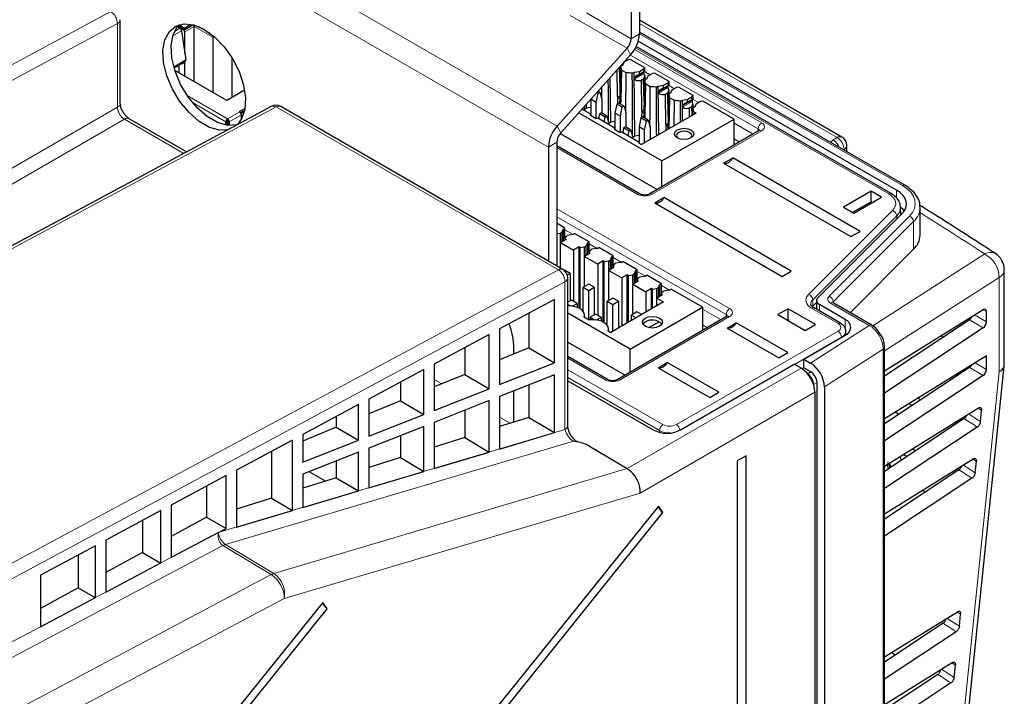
# Paper-space layout 'Blatt4' of a CAD drawing. Header units: millimetres. Extents: x 5 to 418, y 2 to 292.
# Tile 75 of 77: x 313 to 363, y 218 to 252. Entities that reach past the tile are written whole.
import ezdxf

# ---------------------------------------------------------------- set-up
doc = ezdxf.new("R2010")
doc.units = ezdxf.units.MM

psp = doc.layouts.new('Blatt4')

# ---------------------------------------------------------------- linework, layer by layer
at = {"color": 7, "linetype": 'Continuous', "lineweight": 25}
for p, q in [((344.084, 259.045), (344.084, 251.421)), ((344.508, 259.29), (344.508, 251.666)), ((317.855, 248.102), (317.855, 252.399)), ((354.911, 246.367), (344.508, 252.372)), ((320.884, 252.063), (320.849, 252.042)), ((320.849, 252.002), (320.919, 251.961)), ((321.114, 251.869), (320.906, 251.989)), ((321.096, 251.981), (320.955, 252.063)), ((320.955, 251.981), (321.096, 251.9)), ((321.006, 251.826), (321.216, 250.333)), ((321.167, 251.981), (321.481, 252.163)), ((321.167, 251.9), (321.584, 252.14)), ((321.644, 252.053), (321.644, 252.124)), ((321.644, 249.216), (321.644, 252.053)), ((321.167, 250.683), (321.167, 251.777)), ((322.599, 251.502), (322.599, 251.596)), ((322.599, 251.502), (322.599, 248.665)), ((357.716, 243.64), (344.452, 251.297)), ((358.141, 243.888), (344.508, 251.757)), ((343.88, 250.933), (340.291, 246.929)), ((357.438, 243.468), (344.347, 251.025)), ((323.606, 248.409), (323.606, 250.413)), ((344.059, 250.593), (340.47, 246.588)), ((343.939, 250.34), (343.719, 250.213)), ((344.062, 250.359), (343.939, 250.34)), ((344.062, 250.359), (344.778, 249.946)), ((321.034, 250.139), (320.624, 249.902)), ((323.324, 248.246), (320.661, 249.783)), ((320.88, 249.657), (320.88, 250.05)), ((321.167, 249.491), (321.167, 250.233)), ((343.391, 248.448), (343.376, 249.83)), ((343.515, 248.897), (343.494, 249.962)), ((343.636, 250.049), (343.541, 249.994)), ((343.552, 250.026), (343.552, 250.001)), ((343.832, 249.671), (343.586, 249.813)), ((343.705, 250.197), (343.636, 250.049)), ((344.516, 249.742), (344.745, 249.875)), ((344.745, 249.875), (344.778, 249.946)), ((344.749, 249.747), (344.745, 249.875)), ((344.778, 249.946), (344.781, 249.757)), ((343.039, 247.133), (343.014, 249.427)), ((344.146, 249.645), (344.241, 249.7)), ((344.241, 249.7), (344.516, 249.742)), ((344.277, 246.418), (344.241, 249.7)), ((344.273, 249.353), (344.275, 249.416)), ((344.512, 249.611), (344.442, 249.553)), ((344.475, 249.568), (344.759, 249.732)), ((344.512, 249.611), (344.516, 249.742)), ((344.559, 249.274), (344.611, 249.282)), ((344.73, 249.35), (344.611, 249.282)), ((344.628, 247.733), (344.611, 249.282)), ((344.73, 249.35), (344.744, 249.38)), ((344.752, 248.183), (344.73, 249.35)), ((344.738, 249.683), (344.738, 249.622)), ((344.769, 249.742), (344.749, 249.747)), ((344.873, 249.335), (344.779, 249.28)), ((344.786, 249.492), (344.789, 249.286)), ((344.947, 249.493), (344.873, 249.335)), ((345.176, 249.626), (344.947, 249.493)), ((345.3, 249.645), (345.176, 249.626)), ((345.3, 249.645), (346.015, 249.232)), ((324.237, 248.773), (323.324, 248.246)), ((345.069, 248.957), (344.824, 249.099)), ((345.384, 248.931), (345.478, 248.986)), ((345.478, 248.986), (345.753, 249.028)), ((345.505, 246.493), (345.478, 248.986)), ((345.749, 248.896), (345.68, 248.839)), ((345.713, 248.854), (345.997, 249.018)), ((345.749, 248.896), (345.753, 249.028)), ((345.753, 249.028), (345.982, 249.16)), ((345.976, 248.969), (345.976, 248.908)), ((345.982, 249.16), (346.015, 249.232)), ((345.986, 249.033), (345.982, 249.16)), ((346.006, 249.027), (345.986, 249.033)), ((346.015, 249.232), (346.019, 249.042)), ((346.023, 248.778), (346.027, 248.572)), ((346.184, 248.779), (346.111, 248.62)), ((346.414, 248.911), (346.184, 248.779)), ((346.537, 248.931), (346.414, 248.911)), ((346.537, 248.931), (347.253, 248.517)), ((342.016, 248.313), (342.016, 247.526)), ((342.299, 248.152), (342.017, 248.315)), ((342.299, 248.152), (342.393, 248.615)), ((342.393, 248.615), (342.323, 248.656)), ((342.487, 248.669), (342.387, 248.727)), ((342.393, 248.615), (342.487, 248.669)), ((342.487, 248.669), (342.582, 248.315)), ((342.582, 248.315), (342.582, 247.594)), ((343.391, 248.448), (343.389, 248.087)), ((343.504, 248.472), (343.391, 248.407)), ((343.391, 248.448), (343.391, 248.407)), ((343.391, 248.407), (343.501, 248.343)), ((345.511, 248.639), (345.513, 248.701)), ((345.797, 248.559), (345.849, 248.567)), ((345.967, 248.636), (345.849, 248.567)), ((345.866, 247.019), (345.849, 248.567)), ((345.967, 248.636), (345.981, 248.666)), ((345.989, 247.468), (345.967, 248.636)), ((346.111, 248.62), (346.016, 248.566)), ((346.307, 248.242), (346.061, 248.384)), ((346.621, 248.217), (346.716, 248.271)), ((346.716, 248.271), (346.99, 248.314)), ((346.727, 247.198), (346.716, 248.271)), ((346.95, 248.14), (347.234, 248.304)), ((346.987, 248.182), (346.99, 248.314)), ((346.99, 248.314), (347.22, 248.446)), ((347.213, 248.254), (347.213, 248.193)), ((347.22, 248.446), (347.253, 248.517)), ((347.224, 248.319), (347.22, 248.446)), ((347.243, 248.313), (347.224, 248.319)), ((347.253, 248.517), (347.256, 248.328)), ((325.604, 247.941), (290.417, 229.047)), ((324.144, 247.775), (324.001, 247.692)), ((340.586, 239.565), (326.091, 247.933)), ((342.012, 247.542), (341.559, 247.804)), ((341.666, 247.923), (341.698, 247.805)), ((341.69, 247.836), (341.689, 247.948)), ((341.802, 247.847), (341.698, 247.787)), ((341.698, 247.805), (341.698, 247.724)), ((341.802, 247.847), (341.799, 248.071)), ((342.016, 247.88), (341.802, 247.847)), ((342.299, 247.326), (342.299, 248.152)), ((343.348, 248.064), (343.253, 247.601)), ((343.441, 248.118), (343.348, 248.064)), ((343.631, 247.901), (343.348, 248.064)), ((343.724, 247.955), (343.441, 248.118)), ((343.536, 247.438), (343.631, 247.901)), ((343.631, 247.901), (343.724, 247.955)), ((343.724, 247.955), (343.819, 247.601)), ((344.742, 247.758), (344.628, 247.692)), ((346.296, 246.949), (346.307, 248.242)), ((346.627, 247.141), (346.621, 248.217)), ((346.748, 247.925), (346.75, 247.987)), ((346.987, 248.182), (346.917, 248.125)), ((347.034, 247.845), (347.086, 247.853)), ((347.205, 247.921), (347.086, 247.853)), ((347.091, 247.408), (347.086, 247.853)), ((347.205, 247.921), (347.219, 247.951)), ((347.213, 247.479), (347.205, 247.921)), ((347.245, 247.497), (347.254, 247.851)), ((347.348, 247.906), (347.254, 247.851)), ((347.261, 248.064), (347.264, 247.858)), ((347.422, 248.065), (347.348, 247.906)), ((347.651, 248.197), (347.422, 248.065)), ((347.774, 248.216), (347.651, 248.197)), ((349.37, 247.295), (347.774, 248.216)), ((321.26, 245.608), (318.313, 247.31)), ((323.364, 247.223), (323.364, 247.304)), ((323.988, 247.664), (324.001, 247.692)), ((324.026, 247.625), (324.144, 247.693)), ((324.085, 247.302), (324.076, 247.511)), ((345.658, 245.152), (341.391, 247.615)), ((341.997, 247.495), (342.291, 247.325)), ((342.021, 247.48), (342.021, 247.486)), ((343.249, 246.828), (342.373, 247.334)), ((342.464, 247.554), (342.414, 247.31)), ((342.558, 247.608), (342.464, 247.554)), ((342.747, 247.391), (342.464, 247.554)), ((342.84, 247.444), (342.558, 247.608)), ((342.697, 247.147), (342.747, 247.391)), ((342.747, 247.391), (342.84, 247.444)), ((342.84, 247.444), (342.935, 247.091)), ((343.536, 247.438), (343.253, 247.601)), ((343.253, 247.601), (343.253, 246.812)), ((343.536, 246.612), (343.536, 247.438)), ((343.819, 247.601), (343.819, 246.879)), ((344.586, 247.35), (344.491, 246.887)), ((344.679, 247.404), (344.586, 247.35)), ((344.868, 247.186), (344.586, 247.35)), ((347.421, 247.599), (344.619, 245.981)), ((344.628, 247.733), (344.626, 247.373)), ((344.628, 247.733), (344.628, 247.692)), ((344.628, 247.692), (344.738, 247.629)), ((344.962, 247.24), (344.679, 247.404)), ((345.658, 245.152), (349.37, 247.295)), ((347.298, 247.67), (347.295, 247.526)), ((347.421, 247.599), (347.298, 247.67)), ((349.37, 245.954), (349.37, 247.295)), ((323.276, 246.98), (323.276, 247.151)), ((323.347, 246.969), (323.347, 247.192)), ((323.382, 247.192), (323.382, 246.964)), ((323.453, 247.151), (323.453, 246.958)), ((343.039, 247.133), (342.935, 247.073)), ((342.935, 247.091), (342.935, 247.009)), ((343.253, 247.166), (343.039, 247.133)), ((343.234, 246.78), (343.528, 246.61)), ((343.259, 246.766), (343.259, 246.771)), ((343.702, 246.839), (343.652, 246.596)), ((343.795, 246.893), (343.702, 246.839)), ((343.984, 246.676), (343.702, 246.839)), ((344.078, 246.73), (343.795, 246.893)), ((344.774, 246.723), (344.491, 246.887)), ((344.491, 246.887), (344.491, 246.098)), ((344.774, 246.723), (344.868, 247.186)), ((344.868, 247.186), (344.962, 247.24)), ((344.962, 247.24), (345.056, 246.887)), ((345.056, 246.887), (345.056, 246.234)), ((345.866, 247.019), (345.864, 246.7)), ((345.979, 247.043), (345.866, 246.978)), ((345.866, 247.019), (345.866, 246.978)), ((345.866, 246.978), (345.976, 246.914)), ((340.438, 246.55), (345.42, 243.674)), ((344.487, 246.114), (343.611, 246.619)), ((343.935, 246.432), (343.984, 246.676)), ((343.984, 246.676), (344.078, 246.73)), ((344.078, 246.73), (344.173, 246.376)), ((344.277, 246.418), (344.173, 246.358)), ((344.173, 246.376), (344.173, 246.295)), ((344.491, 246.451), (344.277, 246.418)), ((344.774, 246.071), (344.774, 246.723)), ((350.665, 246.702), (345.008, 243.436)), ((350.662, 246.7), (350.665, 246.702)), ((339.841, 245.855), (339.841, 239.995)), ((340.266, 246.1), (340.266, 239.75)), ((344.557, 243.436), (340.266, 245.914)), ((344.471, 246.066), (344.619, 245.981)), ((344.496, 246.052), (344.496, 246.057)), ((355.161, 245.608), (355.161, 245.934)), ((348.835, 245.027), (349.303, 245.297)), ((355.844, 241.521), (349.303, 245.297)), ((345.658, 243.811), (345.658, 245.152)), ((348.835, 245.027), (355.376, 241.251)), ((345.3, 242.986), (345.768, 243.256)), ((352.308, 239.48), (345.768, 243.256)), ((356.405, 243.58), (354.991, 242.764)), ((355.522, 242.458), (356.936, 243.274)), ((356.936, 243.274), (356.405, 243.58)), ((356.405, 243.04), (356.405, 243.58)), ((345.3, 242.986), (351.841, 239.21)), ((354.991, 242.764), (355.522, 242.458)), ((356.405, 243.04), (355.459, 242.494)), ((356.468, 243.004), (356.405, 243.04)), ((357.934, 242.361), (357.925, 242.76)), ((357.925, 242.76), (357.925, 242.73)), ((358.925, 241.324), (358.925, 242.753)), ((353.68, 238.108), (357.994, 242.421)), ((357.932, 242.429), (357.934, 242.361)), ((340.69, 241.693), (340.266, 241.937)), ((340.601, 241.642), (340.69, 241.693)), ((340.69, 241.149), (340.69, 241.693)), ((340.266, 241.41), (340.461, 241.438)), ((340.461, 241.438), (340.531, 241.478)), ((340.461, 240.948), (340.461, 241.438)), ((340.601, 241.642), (340.531, 241.478)), ((340.531, 241.478), (340.531, 240.988)), ((340.601, 241.642), (340.601, 241.029)), ((340.744, 241.275), (340.687, 241.143)), ((340.744, 241.275), (340.814, 241.315)), ((341.097, 241.356), (340.814, 241.315)), ((341.097, 241.356), (341.185, 241.407)), ((341.927, 240.978), (341.185, 241.407)), ((355.376, 241.251), (355.844, 241.521)), ((340.743, 241.111), (340.46, 240.948)), ((340.46, 240.948), (341.132, 240.56)), ((340.46, 239.638), (340.46, 240.948)), ((340.687, 241.143), (340.743, 241.111)), ((340.687, 241.143), (340.687, 241.079)), ((341.415, 240.723), (341.132, 240.56)), ((341.47, 240.691), (341.415, 240.723)), ((341.415, 237.579), (341.415, 240.723)), ((341.47, 240.691), (341.699, 240.724)), ((341.47, 237.547), (341.47, 240.691)), ((341.699, 240.724), (341.768, 240.764)), ((341.699, 240.234), (341.699, 240.724)), ((341.839, 240.927), (341.768, 240.764)), ((341.768, 240.764), (341.768, 240.274)), ((341.839, 240.927), (341.927, 240.978)), ((341.839, 240.927), (341.839, 240.315)), ((341.927, 240.435), (341.927, 240.978)), ((342.334, 240.641), (342.423, 240.692)), ((343.165, 240.264), (342.423, 240.692)), ((341.132, 240.56), (341.132, 237.927)), ((341.981, 240.397), (341.698, 240.233)), ((341.698, 240.233), (342.369, 239.845)), ((341.698, 238.69), (341.698, 240.233)), ((341.982, 240.56), (341.925, 240.429)), ((341.925, 240.429), (341.981, 240.397)), ((341.925, 240.429), (341.925, 240.364)), ((341.982, 240.56), (342.051, 240.601)), ((342.334, 240.641), (342.051, 240.601)), ((343.076, 240.213), (343.006, 240.049)), ((343.076, 240.213), (343.165, 240.264)), ((343.076, 240.213), (343.076, 239.6)), ((343.165, 239.72), (343.165, 240.264)), ((355.332, 237.345), (358.59, 240.602)), ((342.652, 240.009), (342.369, 239.845)), ((342.369, 239.845), (342.369, 237.212)), ((342.708, 239.976), (342.652, 240.009)), ((342.652, 236.864), (342.652, 240.009)), ((342.708, 239.976), (342.936, 240.009)), ((342.708, 236.833), (342.708, 239.976)), ((343.218, 239.682), (342.935, 239.519)), ((342.936, 240.009), (343.006, 240.049)), ((342.936, 239.519), (342.936, 240.009)), ((343.006, 240.049), (343.006, 239.56)), ((343.219, 239.846), (343.162, 239.714)), ((343.162, 239.714), (343.218, 239.682)), ((343.162, 239.714), (343.162, 239.65)), ((343.219, 239.846), (343.289, 239.886)), ((343.572, 239.927), (343.289, 239.886)), ((343.572, 239.927), (343.66, 239.978)), ((344.402, 239.55), (343.66, 239.978)), ((340.672, 239.527), (340.655, 239.517)), ((340.955, 239.364), (340.672, 239.527)), ((340.814, 239.282), (340.955, 239.364)), ((340.955, 239.364), (340.955, 237.947)), ((342.935, 239.519), (343.607, 239.131)), ((342.935, 237.976), (342.935, 239.519)), ((343.89, 239.294), (343.607, 239.131)), ((343.945, 239.262), (343.89, 239.294)), ((343.89, 236.825), (343.89, 239.294)), ((343.945, 239.262), (344.174, 239.295)), ((343.945, 236.857), (343.945, 239.262)), ((344.174, 239.295), (344.243, 239.335)), ((344.174, 238.805), (344.174, 239.295)), ((344.314, 239.498), (344.243, 239.335)), ((344.243, 239.335), (344.243, 238.845)), ((344.314, 239.498), (344.402, 239.55)), ((344.314, 239.498), (344.314, 238.886)), ((344.402, 239.006), (344.402, 239.55)), ((344.456, 239.132), (344.526, 239.172)), ((344.809, 239.213), (344.526, 239.172)), ((344.809, 239.213), (344.897, 239.264)), ((345.64, 238.835), (344.897, 239.264)), ((351.841, 239.21), (352.308, 239.48)), ((363.25, 234.699), (363.25, 239.543)), ((340.836, 231.542), (340.836, 239.132)), ((341.91, 238.812), (341.627, 238.649)), ((341.627, 238.649), (341.91, 238.486)), ((341.627, 237.408), (341.627, 238.649)), ((342.193, 238.649), (341.91, 238.812)), ((341.91, 238.486), (342.193, 238.649)), ((342.193, 238.649), (342.193, 237.233)), ((343.607, 239.131), (343.607, 236.661)), ((344.456, 238.968), (344.173, 238.804)), ((344.173, 238.804), (344.844, 238.417)), ((344.173, 237.261), (344.173, 238.804)), ((344.456, 239.132), (344.399, 239)), ((344.399, 239), (344.456, 238.968)), ((344.399, 239), (344.399, 238.935)), ((345.551, 238.784), (345.481, 238.621)), ((345.551, 238.784), (345.64, 238.835)), ((345.551, 238.784), (345.551, 238.172)), ((345.64, 238.292), (345.64, 238.835)), ((341.91, 236.988), (341.91, 238.486)), ((345.127, 238.58), (344.844, 238.417)), ((344.844, 238.417), (344.844, 237.376)), ((345.183, 238.548), (345.127, 238.58)), ((345.127, 237.539), (345.127, 238.58)), ((345.183, 238.548), (345.411, 238.581)), ((345.183, 237.571), (345.183, 238.548)), ((345.693, 238.254), (345.41, 238.09)), ((345.411, 238.581), (345.481, 238.621)), ((345.411, 238.091), (345.411, 238.581)), ((345.481, 238.621), (345.481, 238.131)), ((345.694, 238.417), (345.637, 238.285)), ((345.637, 238.285), (345.693, 238.254)), ((345.637, 238.221), (345.637, 238.285)), ((345.694, 238.417), (345.764, 238.457)), ((346.047, 238.498), (345.764, 238.457)), ((346.047, 238.498), (346.135, 238.549)), ((347.743, 237.621), (346.135, 238.549)), ((340.16, 238.03), (337.331, 236.512)), ((340.16, 234.762), (340.16, 238.03)), ((341.026, 237.988), (340.836, 237.879)), ((340.836, 237.771), (340.967, 237.695)), ((341.309, 237.825), (341.026, 237.988)), ((341.066, 237.685), (341.309, 237.825)), ((341.309, 237.825), (341.309, 237.625)), ((343.147, 238.098), (342.864, 237.935)), ((342.864, 237.935), (343.147, 237.772)), ((342.864, 236.693), (342.864, 237.935)), ((345.746, 237.896), (343.041, 236.335)), ((343.43, 237.935), (343.147, 238.098)), ((343.147, 237.772), (343.43, 237.935)), ((343.147, 236.396), (343.147, 237.772)), ((343.43, 237.935), (343.43, 236.559)), ((345.41, 238.09), (345.746, 237.896)), ((345.41, 237.702), (345.41, 238.09)), ((353.613, 237.869), (353.419, 237.675)), ((353.613, 237.964), (353.613, 237.511)), ((355.08, 236.998), (353.76, 237.76)), ((356.442, 236.704), (354.456, 237.851)), ((338.838, 237.321), (338.838, 235.538)), ((344.031, 235.478), (340.836, 237.322)), ((341.627, 237.468), (341.581, 237.461)), ((341.692, 237.114), (341.692, 237.223)), ((342.263, 237.274), (341.98, 237.11)), ((342.546, 237.11), (342.263, 237.274)), ((349.021, 237.161), (343.365, 233.895)), ((344.031, 235.478), (347.743, 237.621)), ((344.385, 237.384), (344.102, 237.22)), ((344.102, 237.22), (344.339, 237.084)), ((344.102, 236.947), (344.102, 237.22)), ((344.621, 237.247), (344.385, 237.384)), ((347.743, 237.621), (347.743, 236.423)), ((352.145, 237.549), (351.615, 237.243)), ((351.615, 237.243), (353.029, 236.427)), ((353.559, 236.733), (352.145, 237.549)), ((352.145, 237.009), (352.145, 237.549)), ((354.843, 236.802), (353.482, 237.587)), ((357.098, 234.36), (362.164, 237.5)), ((362.329, 236.877), (362.329, 237.402)), ((341.674, 237.124), (341.933, 236.974)), ((341.98, 237.11), (342.204, 236.981)), ((341.98, 237.11), (341.98, 236.979)), ((342.304, 236.97), (342.546, 237.11)), ((342.546, 237.11), (342.546, 236.91)), ((342.864, 236.753), (342.819, 236.747)), ((344.997, 236.576), (345.518, 236.877)), ((349.012, 236.557), (349.48, 236.827)), ((352.132, 235.296), (349.48, 236.827)), ((352.145, 237.009), (352.083, 236.973)), ((352.188, 236.984), (352.145, 237.009)), ((352.188, 236.912), (352.188, 236.984)), ((353.029, 236.427), (353.559, 236.733)), ((361.456, 236.976), (357.098, 234.089)), ((336.801, 236.227), (333.973, 234.708)), ((336.801, 233.438), (336.801, 236.227)), ((337.331, 236.512), (337.331, 233.647)), ((342.911, 236.41), (343.041, 236.335)), ((342.929, 236.399), (342.929, 236.508)), ((349.012, 236.557), (351.664, 235.026)), ((352.958, 234.957), (355.08, 236.182)), ((355.115, 236.203), (355.111, 236.395)), ((355.144, 236.222), (355.114, 236.242)), ((362.164, 236.568), (357.098, 233.211)), ((360.102, 236.079), (359.989, 236.152)), ((340.836, 235.829), (343.776, 234.132)), ((335.541, 235.551), (335.541, 234.177)), ((338.838, 235.538), (337.331, 234.916)), ((338.063, 235.218), (338.063, 235.535)), ((338.838, 235.538), (340.16, 234.762)), ((344.031, 234.28), (344.031, 235.478)), ((351.664, 235.026), (352.132, 235.296)), ((357.098, 147.993), (357.098, 235.569)), ((357.098, 231.91), (362.329, 235.153)), ((362.329, 234.428), (362.329, 235.153)), ((333.973, 234.708), (333.973, 232.322)), ((337.331, 233.647), (340.16, 234.762)), ((342.914, 233.895), (340.836, 235.094)), ((345.477, 234.516), (345.944, 234.786)), ((348.596, 233.255), (345.944, 234.786)), ((346.63, 231.324), (352.463, 234.692)), ((352.817, 234.488), (352.463, 234.692)), ((352.958, 234.513), (352.958, 234.957)), ((352.958, 234.957), (353.302, 234.759)), ((333.442, 234.423), (330.614, 232.905)), ((333.442, 232.113), (333.442, 234.423)), ((335.541, 234.177), (333.973, 233.53)), ((335.541, 234.177), (336.801, 233.438)), ((340.16, 234.15), (337.331, 233.034)), ((340.16, 231.181), (340.16, 234.15)), ((345.477, 234.516), (348.128, 232.985)), ((352.958, 234.513), (352.866, 234.457)), ((353.311, 234.309), (352.958, 234.513)), ((361.456, 234.527), (357.098, 231.64)), ((362.164, 234.118), (357.098, 230.762)), ((360.057, 203.662), (363.243, 234.596)), ((332.244, 233.78), (332.244, 232.816)), ((338.838, 233.629), (338.838, 231.965)), ((340.836, 233.852), (345.216, 231.324)), ((353.633, 146.015), (353.633, 233.751)), ((333.973, 232.322), (336.801, 233.438)), ((338.063, 231.721), (338.063, 233.323)), ((348.128, 232.985), (348.596, 233.255)), ((353.524, 233.263), (353.524, 145.485)), ((354.01, 233.534), (354.01, 145.765)), ((330.083, 232.62), (327.221, 231.083)), ((330.083, 230.788), (330.083, 232.62)), ((330.614, 232.905), (330.614, 230.998)), ((332.244, 232.816), (330.614, 232.143)), ((332.244, 232.816), (333.442, 232.113)), ((336.801, 232.825), (333.973, 231.71)), ((336.801, 230.184), (336.801, 232.825)), ((337.331, 233.034), (337.331, 230.341)), ((330.614, 230.998), (333.442, 232.113)), ((335.541, 232.328), (335.541, 230.931)), ((357.098, 229.46), (361.92, 232.449)), ((362.025, 231.75), (362.084, 232.323)), ((328.947, 232.01), (328.947, 231.456)), ((333.973, 231.71), (333.973, 229.344)), ((338.838, 231.965), (337.331, 231.492)), ((338.838, 231.965), (340.16, 231.181)), ((361.192, 231.902), (357.098, 229.19)), ((328.947, 231.456), (327.221, 230.743)), ((327.221, 231.083), (327.221, 229.66)), ((328.947, 231.456), (330.083, 230.788)), ((333.442, 231.501), (330.614, 230.385)), ((333.442, 229.186), (333.442, 231.501)), ((337.331, 230.341), (340.16, 231.181)), ((361.861, 231.467), (357.098, 228.312)), ((326.691, 230.798), (323.829, 229.262)), ((326.691, 227.181), (326.691, 230.798)), ((327.221, 229.66), (330.083, 230.788)), ((332.244, 231.028), (332.244, 229.896)), ((335.541, 230.931), (333.973, 230.438)), ((335.541, 230.931), (336.801, 230.184)), ((341.349, 230.702), (341.342, 230.704)), ((325.617, 230.222), (325.617, 227.818)), ((330.083, 230.176), (327.221, 229.047)), ((330.083, 228.189), (330.083, 230.176)), ((330.614, 230.385), (330.614, 228.346)), ((333.973, 229.344), (336.801, 230.184)), ((341.945, 230.491), (343.884, 229.331)), ((328.947, 229.728), (328.947, 228.862)), ((332.244, 229.896), (330.614, 229.385)), ((332.244, 229.896), (333.442, 229.186)), ((349.988, 229.997), (349.529, 229.732)), ((349.529, 229.732), (349.529, 144.403)), ((349.988, 144.668), (349.988, 229.997)), ((357.098, 227.011), (361.65, 229.833)), ((357.4, 229.351), (357.272, 229.662)), ((357.432, 229.412), (357.355, 229.619)), ((361.754, 229.12), (361.814, 229.707)), ((323.829, 229.262), (323.829, 226.331)), ((327.221, 229.047), (327.221, 227.339)), ((328.39, 228.688), (327.546, 229.175)), ((330.614, 228.346), (333.442, 229.186)), ((360.922, 229.273), (357.098, 226.74)), ((323.299, 228.977), (320.47, 227.458)), ((323.299, 226.258), (323.299, 228.977)), ((328.947, 228.862), (327.221, 228.321)), ((328.947, 228.862), (330.083, 228.189)), ((361.59, 228.838), (357.098, 225.863)), ((322.287, 228.434), (322.287, 226.845)), ((327.221, 227.339), (330.083, 228.189)), ((325.617, 227.818), (323.829, 227.257)), ((325.617, 227.818), (326.691, 227.181)), ((345.49, 227.4), (313.219, 187.255)), ((313.449, 186.928), (345.72, 227.073)), ((319.94, 227.173), (317.112, 225.655)), ((319.94, 224.487), (319.94, 227.173)), ((320.47, 227.458), (320.47, 224.768)), ((323.829, 226.331), (326.691, 227.181)), ((345.72, 227.073), (345.49, 227.4)), ((318.99, 226.663), (318.99, 225.028)), ((322.287, 226.845), (320.47, 225.844)), ((322.287, 226.845), (323.299, 226.258)), ((322.893, 226.052), (320.47, 224.768)), ((322.893, 226.052), (322.932, 226.064)), ((322.932, 226.064), (323.299, 226.258)), ((317.112, 225.655), (317.112, 222.987)), ((316.581, 225.37), (313.753, 223.851)), ((316.581, 222.706), (316.581, 225.37)), ((318.99, 225.028), (317.112, 223.994)), ((318.99, 225.028), (319.932, 224.482)), ((315.693, 224.893), (315.693, 223.212)), ((317.112, 222.987), (319.94, 224.487)), ((313.753, 223.851), (313.753, 221.206)), ((315.693, 223.212), (313.753, 222.143)), ((315.693, 223.212), (316.573, 222.702)), ((313.753, 221.206), (316.581, 222.706)), ((328.253, 222.458), (313.219, 203.755)), ((313.449, 203.428), (328.483, 222.131)), ((328.483, 222.131), (328.253, 222.458)), ((357.098, 219.662), (360.842, 221.982)), ((360.941, 221.233), (361.005, 221.856)), ((360.109, 221.386), (357.098, 219.392)), ((360.777, 220.951), (357.098, 218.514)), ((357.098, 217.212), (360.572, 219.366)), ((360.67, 218.604), (360.736, 219.239)), ((359.838, 218.757), (357.098, 216.942)), ((360.506, 218.322), (357.098, 216.064))]:
    psp.add_line(p, q, dxfattribs=at)
at = {"color": 7, "linetype": 'Continuous', "lineweight": 18}
for p, q in [((320.138, 258.562), (340.291, 246.929)), ((319.689, 257.489), (339.841, 245.855)), ((282.18, 233.919), (317.368, 252.814)), ((340.96, 252.619), (343.88, 250.933)), ((341.788, 252.747), (344.084, 251.421)), ((317.709, 252.195), (282.524, 233.302)), ((317.709, 247.898), (317.709, 252.195)), ((320.554, 251.565), (321.006, 251.826)), ((320.647, 251.804), (320.919, 251.961)), ((320.849, 252.042), (320.849, 252.002)), ((320.884, 251.981), (320.884, 252.063)), ((320.955, 252.063), (320.955, 251.981)), ((321.096, 251.981), (321.096, 251.9)), ((321.584, 252.14), (321.114, 251.869)), ((321.167, 251.777), (321.644, 252.053)), ((321.167, 251.9), (321.167, 251.981)), ((321.644, 252.053), (322.599, 251.502)), ((322.46, 251.704), (321.868, 252.046)), ((354.661, 246.342), (344.508, 252.203)), ((322.599, 251.502), (322.665, 251.54)), ((344.084, 251.421), (344.508, 251.666)), ((358.016, 243.875), (344.508, 251.673)), ((343.88, 250.933), (344.059, 250.593)), ((344.26, 250.864), (350.79, 247.094)), ((357.313, 243.455), (344.314, 250.96)), ((320.602, 249.979), (321.216, 250.333)), ((343.797, 250.3), (343.833, 250.279)), ((350.613, 246.792), (344.049, 250.581)), ((320.617, 249.928), (321.201, 250.265)), ((344.273, 249.353), (344.738, 249.622)), ((344.738, 249.683), (344.275, 249.416)), ((344.749, 249.747), (344.512, 249.611)), ((344.744, 249.38), (344.559, 249.274)), ((344.767, 249.74), (345.071, 249.565)), ((345.511, 248.639), (345.976, 248.908)), ((345.976, 248.969), (345.513, 248.701)), ((345.986, 249.033), (345.749, 248.896)), ((346.005, 249.026), (346.308, 248.851)), ((323.364, 247.304), (321.295, 248.499)), ((345.981, 248.666), (345.797, 248.559)), ((347.213, 248.254), (346.75, 247.987)), ((347.224, 248.319), (346.987, 248.182)), ((347.242, 248.311), (347.546, 248.136)), ((282, 227.283), (317.709, 247.898)), ((325.853, 247.915), (290.665, 229.021)), ((323.276, 247.151), (321.565, 248.139)), ((324.144, 247.775), (324.256, 247.84)), ((324.144, 247.693), (324.144, 247.775)), ((324.226, 247.76), (324.206, 247.695)), ((340.349, 239.547), (325.853, 247.915)), ((346.748, 247.925), (347.213, 248.193)), ((347.219, 247.951), (347.034, 247.845)), ((318.063, 247.285), (282.354, 226.671)), ((321.109, 245.527), (318.063, 247.285)), ((323.364, 247.304), (323.988, 247.664)), ((323.453, 247.151), (324.076, 247.511)), ((324.001, 247.692), (324.003, 247.648)), ((324.194, 247.702), (324.037, 247.611)), ((324.222, 247.677), (324.055, 247.581)), ((323.347, 247.192), (323.347, 246.969)), ((323.382, 246.964), (323.382, 247.192)), ((340.291, 246.929), (340.47, 246.588)), ((349.37, 247.083), (350.348, 246.519)), ((350.611, 246.671), (350.613, 246.792)), ((350.79, 246.69), (345.133, 243.424)), ((349.647, 246.114), (349.37, 246.274)), ((354.46, 246.222), (354.661, 246.342)), ((339.841, 245.855), (340.266, 246.1)), ((344.432, 243.424), (340.266, 245.829)), ((354.319, 246.094), (354.46, 246.222)), ((355.021, 245.733), (354.983, 245.711)), ((355.021, 245.689), (355.021, 245.733)), ((357.716, 243.24), (357.716, 243.64)), ((340.266, 242.68), (349.146, 237.553)), ((348.97, 237.25), (340.266, 242.275)), ((353.196, 238.28), (357.51, 242.592)), ((357.726, 242.32), (353.413, 238.007)), ((354.252, 238.187), (358.373, 242.307)), ((357.726, 242.32), (357.729, 242.156)), ((358.59, 242.031), (354.468, 237.91)), ((358.59, 240.602), (358.59, 242.031)), ((340.69, 241.604), (341.108, 241.362)), ((341.927, 240.89), (342.346, 240.648)), ((343.165, 240.175), (343.583, 239.934)), ((356.496, 236.671), (362.25, 240.36)), ((305.329, 220.743), (340.349, 239.547)), ((344.402, 239.461), (344.821, 239.219)), ((362.993, 239.157), (357.098, 235.378)), ((362.993, 234.312), (362.993, 239.157)), ((340.69, 238.928), (305.771, 220.178)), ((340.69, 231.338), (340.69, 238.928)), ((345.64, 238.746), (346.058, 238.505)), ((353.413, 238.007), (353.419, 237.675)), ((353.76, 237.76), (353.76, 237.427)), ((356.317, 236.692), (354.331, 237.838)), ((354.468, 237.91), (354.468, 237.844)), ((349.146, 237.148), (343.49, 233.883)), ((347.743, 237.532), (348.704, 236.977)), ((348.968, 237.13), (348.97, 237.25)), ((354.718, 236.789), (353.357, 237.575)), ((361.723, 237.227), (362.329, 236.877)), ((362.329, 237.402), (362.161, 237.498)), ((348.003, 236.573), (347.743, 236.723)), ((353.302, 234.759), (356.317, 236.692)), ((355.08, 236.521), (355.08, 236.998)), ((362.164, 236.568), (361.456, 236.976)), ((346.41, 231.594), (354.718, 236.39)), ((354.895, 236.088), (352.47, 234.688)), ((354.895, 236.088), (354.895, 236.075)), ((357.034, 235.472), (354.01, 233.534)), ((357.034, 147.897), (357.034, 235.472)), ((342.789, 233.883), (340.836, 235.01)), ((361.723, 234.777), (362.329, 234.428)), ((340.836, 234.412), (345.719, 231.594)), ((343.884, 229.331), (352.817, 234.488)), ((353.311, 234.309), (353.142, 234.208)), ((362.164, 234.118), (361.456, 234.527)), ((334.361, 233.69), (333.973, 233.914)), ((345.542, 231.291), (340.836, 234.008)), ((353.633, 233.751), (353.456, 233.652)), ((333.977, 233.531), (333.973, 233.534)), ((333.977, 233.531), (333.973, 233.534)), ((353.524, 233.263), (344.546, 228.08)), ((362.084, 232.323), (361.904, 232.44)), ((337.874, 231.662), (337.331, 231.975)), ((337.447, 231.528), (337.331, 231.595)), ((337.447, 231.528), (337.331, 231.595)), ((322.932, 226.064), (340.69, 231.338)), ((345.542, 231.291), (345.54, 231.199)), ((341.121, 230.742), (323.259, 225.437)), ((361.814, 229.707), (361.635, 229.823)), ((325.746, 223.944), (343.884, 229.331)), ((357.308, 229.329), (357.227, 229.54)), ((344.546, 228.08), (326.274, 222.653)), ((323.121, 225.38), (309.194, 217.996)), ((325.608, 223.887), (323.121, 225.38)), ((323.259, 225.437), (325.746, 223.944)), ((319.94, 224.487), (320.47, 224.768)), ((308.943, 215.052), (325.608, 223.887)), ((316.581, 222.706), (317.112, 222.987)), ((326.274, 222.653), (309.224, 213.614)), ((361.005, 221.856), (360.826, 221.973)), ((308.863, 218.614), (313.753, 221.206)), ((360.736, 219.239), (360.556, 219.356))]:
    psp.add_line(p, q, dxfattribs=at)
at = {"color": 7, "linetype": 'Continuous', "lineweight": 25, "flags": 128}
for points in [[(323.36, 246.736), (322.945, 246.721), (322.43, 246.866), (321.898, 247.173), (321.383, 247.623), (320.917, 248.187), (320.529, 248.832), (320.244, 249.515), (320.08, 250.193), (320.047, 250.825), (320.146, 251.371), (320.373, 251.796), (320.712, 252.073), (321.142, 252.186), (321.636, 252.127), (322.164, 251.899), (322.164, 251.899)], [(323.842, 246.995), (323.835, 246.993), (323.369, 246.966), (322.854, 247.111), (322.322, 247.418), (321.807, 247.868), (321.341, 248.432), (320.954, 249.077), (320.669, 249.759), (320.504, 250.438), (320.471, 251.07), (320.571, 251.616), (320.797, 252.041), (320.891, 252.144)], [(322.164, 251.899), (322.691, 251.518), (323.186, 251.006), (323.616, 250.397), (323.955, 249.728), (324.181, 249.042), (324.281, 248.381), (324.248, 247.788), (324.083, 247.298), (323.872, 247.01)], [(343.586, 249.813), (343.552, 248.25), (343.548, 248.056)], [(342.577, 248.332), (342.579, 248.562), (342.582, 248.945)], [(344.824, 249.099), (344.79, 247.535), (344.786, 247.342)], [(346.061, 248.384), (346.027, 246.821), (346.027, 246.794)], [(346.453, 246.326), (346.345, 246.419), (346.307, 246.53), (346.345, 246.64), (346.453, 246.734), (346.615, 246.796), (346.807, 246.818), (346.998, 246.796), (347.16, 246.734), (347.269, 246.64), (347.307, 246.53), (347.269, 246.419), (347.16, 246.326), (346.998, 246.263), (346.807, 246.241), (346.615, 246.263), (346.453, 246.326)], [(347.084, 246.601), (346.956, 246.65), (346.807, 246.668), (346.657, 246.65), (346.53, 246.601), (346.445, 246.528), (346.415, 246.441), (346.445, 246.355), (346.496, 246.304)], [(347.117, 246.304), (347.168, 246.355), (347.198, 246.441), (347.168, 246.528), (347.084, 246.601)], [(357.994, 242.421), (358.116, 242.57), (358.194, 242.729), (358.227, 242.893), (358.213, 243.058), (358.153, 243.219), (358.048, 243.373), (357.901, 243.515), (357.716, 243.64)], [(358.108, 242.559), (358.048, 242.638), (357.932, 242.753)], [(357.932, 242.429), (357.93, 242.371), (357.929, 242.356)], [(341.674, 237.124), (341.691, 237.242), (341.658, 237.358), (341.576, 237.466), (341.45, 237.559), (341.289, 237.632), (341.101, 237.679), (340.9, 237.699), (340.836, 237.699)], [(353.68, 238.108), (353.646, 238.066), (353.623, 238.02), (353.614, 237.973), (353.618, 237.926), (353.635, 237.88), (353.665, 237.836), (353.707, 237.796), (353.76, 237.76)], [(344.815, 237.066), (344.982, 237.131), (345.18, 237.154), (345.378, 237.131), (345.546, 237.066), (345.658, 236.969), (345.697, 236.855), (345.658, 236.741), (345.546, 236.644), (345.378, 236.58), (345.18, 236.557), (344.982, 236.58), (344.815, 236.644), (344.703, 236.741), (344.663, 236.855), (344.703, 236.969), (344.815, 237.066)], [(353.482, 237.587), (353.481, 237.588), (353.478, 237.59)], [(342.911, 236.41), (342.929, 236.527), (342.895, 236.644), (342.813, 236.752), (342.688, 236.845), (342.526, 236.918), (342.339, 236.965), (342.137, 236.984), (341.933, 236.974)], [(344.815, 236.862), (344.703, 236.765), (344.695, 236.753)], [(357.975, 229.771), (357.907, 229.945), (357.902, 229.959)]]:
    psp.add_lwpolyline(points, dxfattribs=at)
at = {"color": 7, "linetype": 'Continuous', "lineweight": 18, "flags": 128}
for points in [[(358.016, 243.875), (358.05, 243.891), (358.083, 243.899), (358.114, 243.898), (358.141, 243.888), (358.141, 243.888)], [(358.373, 242.307), (358.53, 242.499), (358.631, 242.704), (358.673, 242.914), (358.655, 243.126), (358.578, 243.334), (358.443, 243.531), (358.254, 243.713), (358.016, 243.875)], [(357.51, 242.592), (357.596, 242.698), (357.652, 242.81), (357.675, 242.926), (357.665, 243.043), (357.622, 243.157), (357.548, 243.266), (357.444, 243.366), (357.313, 243.455)], [(353.357, 237.575), (353.25, 237.648), (353.165, 237.729), (353.105, 237.818), (353.07, 237.912), (353.062, 238.007), (353.08, 238.102), (353.126, 238.193), (353.196, 238.28)], [(354.252, 238.187), (354.217, 238.144), (354.195, 238.099), (354.185, 238.052), (354.189, 238.005), (354.206, 237.958), (354.237, 237.915), (354.279, 237.874), (354.331, 237.838)], [(359.806, 203.379), (361.399, 218.84), (362.993, 234.312)]]:
    psp.add_lwpolyline(points, dxfattribs=at)
at = {"color": 7, "linetype": 'Continuous', "lineweight": 18}
for centre, radius, start, end in [((316.963, 252.187), 0.746, 0.5712, 57.1387), ((317.605, 252.424), 0.251, 294.3749, 354.304), ((317.605, 248.127), 0.251, 294.3749, 354.304), ((318.477, 247.933), 0.768, 182.606, 237.3945), ((325.706, 247.706), 0.256, 54.884, 113.4766), ((325.988, 247.712), 0.244, 65.036, 123.5721), ((318.209, 247.081), 0.251, 65.694, 125.6169), ((323.385, 247.19), 0.0384, 122.6106, 177.3894), ((323.364, 247.226), 0.0384, 242.6153, 297.3903), ((323.343, 247.19), 0.0384, 2.6036, 57.3908), ((350.998, 246.77), 0.385, 122.6509, 176.7711), ((350.556, 246.672), 0.132, 17.4163, 64.5296), ((350.713, 246.892), 0.216, 290.7837, 69.2166), ((350.717, 246.591), 0.123, 53.6503, 115.0396), ((354.808, 246.138), 0.251, 65.6916, 125.6181), ((354.265, 245.697), 0.757, 2.7324, 58.4164), ((354.059, 245.574), 0.762, 19.6392, 58.2787), ((354.915, 245.957), 0.248, 295.3871, 354.6387), ((344.505, 243.328), 0.12, 64.29, 127.2285), ((344.783, 244.1), 0.762, 242.6093, 297.3905), ((345.06, 243.321), 0.127, 54.5192, 113.3052), ((357.386, 243.356), 0.123, 64.984, 126.3528), ((357.323, 242.769), 0.604, 311.9363, 356.317), ((357.922, 242.779), 1.003, 311.7739, 359.7199), ((357.409, 242.29), 0.319, 5.3391, 71.5451), ((358.273, 242.006), 0.318, 4.5314, 71.6327), ((126.373, -124.094), 434.125, 57.08889, 57.61007), ((362.541, 239.911), 0.535, 61.8914, 122.95), ((361.523, 239.08), 1.471, 2.9915, 60.4267), ((340.484, 239.344), 0.244, 65.036, 123.5721), ((339.944, 238.921), 0.746, 0.5713, 57.1387), ((362.777, 239.579), 0.473, 297.0448, 355.7117), ((340.586, 239.157), 0.251, 294.3754, 354.3035), ((353.096, 237.977), 0.319, 5.3361, 71.5462), ((354.152, 237.885), 0.318, 4.5314, 71.6327), ((353.616, 237.779), 0.305, 131.7714, 179.7991), ((354.405, 237.736), 0.126, 65.6797, 125.6289), ((354.544, 237.83), 0.11, 133.2032, 163.6613), ((349.354, 237.229), 0.385, 122.6509, 176.7711), ((348.913, 237.131), 0.132, 17.4105, 64.5355), ((349.074, 237.053), 0.12, 52.6899, 116.0003), ((349.07, 237.351), 0.216, 290.7829, 69.2175), ((353.431, 237.471), 0.128, 68.5299, 125.3192), ((354.791, 236.69), 0.123, 65.0533, 126.2859), ((354.642, 236.59), 0.213, 290.7833, 69.2167), ((356.389, 236.597), 0.12, 64.0418, 127.2585), ((354.51, 236.066), 0.385, 3.2284, 57.3498), ((354.75, 236.42), 0.362, 293.6026, 355.9239), ((356.978, 235.579), 0.12, 297.4701, 355.3423), ((362.777, 234.734), 0.473, 297.0448, 355.7117), ((362.869, 234.675), 0.384, 288.8064, 347.982), ((342.861, 233.787), 0.12, 64.1971, 127.3214), ((343.139, 234.559), 0.762, 242.6095, 297.3903), ((343.417, 233.787), 0.12, 52.7229, 115.856), ((345.926, 231.27), 0.385, 122.6491, 176.773), ((346.064, 232.261), 0.751, 242.6096, 297.3904), ((346.2, 231.268), 0.387, 4.7221, 57.2675), ((340.586, 231.567), 0.251, 294.3754, 354.3035), ((346.052, 232.262), 1.096, 242.2447, 274.6054), ((323.482, 224.705), 0.765, 106.9506, 118.1496), ((325.97, 223.211), 0.766, 106.9541, 118.1375), ((324.785, 222.646), 1.489, 0.2876, 56.441), ((325.001, 222.886), 1.294, 349.654, 54.8429)]:
    psp.add_arc(centre, radius, start, end, dxfattribs=at)
at = {"color": 7, "linetype": 'Continuous', "lineweight": 25}
for centre, radius, start, end in [((320.856, 252.022), 0.0218, 110.7863, 249.2119), ((320.919, 251.995), 0.0769, 62.6119, 117.3887), ((320.919, 251.913), 0.0769, 62.6119, 117.3887), ((320.813, 251.797), 0.196, 8.6914, 57.092), ((321.132, 252.049), 0.0768, 242.6064, 297.3942), ((321.132, 251.968), 0.0768, 242.6064, 297.3942), ((321.052, 251.772), 0.115, 2.6047, 57.3965), ((343.309, 251.459), 0.776, 317.3808, 357.2084), ((342.803, 251.749), 1.708, 317.3798, 357.2083), ((321.135, 250.315), 0.0825, 322.9594, 12.6721), ((320.613, 250.869), 0.843, 300.0156, 314.278), ((343.239, 249.824), 0.347, 358.2272, 29.4545), ((343.856, 248.034), 1.638, 79.7808, 90.8312), ((344.839, 249.686), 0.101, 157.2937, 181.4588), ((344.966, 249.632), 0.228, 182.5048, 217.7988), ((344.477, 249.109), 0.347, 358.2271, 29.4544), ((345.093, 247.319), 1.638, 79.7809, 90.8312), ((346.077, 248.971), 0.101, 157.2939, 181.4595), ((346.203, 248.917), 0.228, 182.5048, 217.7986), ((345.714, 248.395), 0.347, 358.2278, 29.4541), ((347.314, 248.257), 0.101, 157.2939, 181.4595), ((325.841, 247.5), 0.5, 60.0027, 118.2341), ((346.331, 246.605), 1.638, 79.7808, 90.8314), ((347.441, 248.203), 0.228, 182.5048, 217.7986), ((346.951, 247.681), 0.347, 358.2278, 29.4541), ((323.468, 247.142), 0.192, 122.6005, 177.3995), ((323.261, 247.142), 0.192, 2.6007, 57.3979), ((341.732, 247.607), 0.288, 337.0211, 347.0303), ((342.472, 246.031), 1.306, 94.3473, 97.9942), ((323.385, 247.19), 0.0384, 122.6106, 177.3894), ((323.343, 247.19), 0.0384, 2.6036, 57.3908), ((341.547, 245.772), 1.708, 137.3802, 177.2082), ((342.969, 246.893), 0.288, 337.0211, 347.0303), ((341.041, 246.062), 0.776, 137.3791, 177.2083), ((343.71, 245.317), 1.306, 94.3473, 97.9942), ((354.661, 245.934), 0.5, 0, 60.0027), ((344.207, 246.178), 0.287, 337.0199, 347.0314), ((348.892, 245.468), 0.445, 262.6247, 337.37), ((345.357, 243.427), 0.445, 262.6253, 337.3693), ((357.918, 241.353), 1.007, 311.8396, 358.3632), ((362.25, 239.543), 1, 0, 57.0883), ((340.336, 239.132), 0.5, 0, 60.0027), ((334.419, 235.459), 3.644, 1.1925, 21.135), ((345.176, 236.303), 0.666, 42.5985, 122.82), ((349.069, 236.998), 0.445, 262.6253, 337.3693), ((354.925, 236.59), 0.437, 290.7836, 69.2162), ((345.534, 234.957), 0.445, 262.6254, 337.3692), ((362.25, 234.699), 1, 354.1181, 360), ((351.989, 233.193), 1.537, 2.605, 57.395), ((352.752, 233.615), 0.703, 3.6394, 54.5653), ((352.933, 233.719), 0.7, 2.6066, 57.3933), ((345.923, 232.689), 1.537, 242.6093, 297.3905), ((345.999, 227.535), 0.539, 195.7936, 238.854), ((328.762, 222.592), 0.539, 195.7866, 238.861)]:
    psp.add_arc(centre, radius, start, end, dxfattribs=at)
for centre, major_axis, ratio, start_param, end_param in [((344.563, 249.398), (0.289, 0.056), 0.415057, 3.048159, 4.618955), ((344.565, 249.461), (0.289, 0.056), 0.415057, 1.927727, 3.048159), ((344.74, 249.5), (0.064, 0.206), 0.214878, 4.155505, 4.739654), ((344.738, 249.561), (0.064, 0.206), 0.214878, 0.377162, 0.563548), ((345.802, 248.746), (0.289, 0.056), 0.415057, 1.927727, 3.048159), ((345.977, 248.786), (0.064, 0.206), 0.214878, 4.155505, 4.739654), ((345.976, 248.846), (0.064, 0.206), 0.214878, 0.377162, 0.563548), ((345.801, 248.684), (0.289, 0.056), 0.415057, 3.048159, 4.618955), ((347.213, 248.132), (0.064, 0.206), 0.214878, 0.377162, 0.563548), ((347.038, 247.97), (0.289, 0.056), 0.415057, 3.048159, 4.618955), ((347.04, 248.032), (0.289, 0.056), 0.415057, 1.927727, 3.048159), ((347.215, 248.072), (0.064, 0.206), 0.214878, 4.155505, 4.739654), ((323.987, 247.562), (-0.067, 0.106), 0.547864, 3.904465, 5.273903), ((341.254, 248.25), (-0.749, 0.819), 0.201907, 3.368146, 3.514595), ((342.492, 247.535), (-0.749, 0.819), 0.201907, 3.368146, 3.514595), ((343.729, 246.821), (-0.749, 0.819), 0.201907, 3.368146, 3.514595), ((361.453, 237.179), (0.116, 0.222), 0.546409, 3.920786, 4.833119), ((362.161, 237.294), (0.116, 0.222), 0.546409, 5.474129, 7.027472), ((362.161, 236.77), (0.116, 0.222), 0.546409, 3.920786, 5.474129), ((353.302, 233.942), (-0.501, 0.866), 0.577381, 3.925701, 5.496497), ((361.453, 234.729), (0.116, 0.222), 0.546409, 3.920786, 4.833119), ((362.161, 234.32), (0.116, 0.222), 0.546409, 3.920786, 5.474129), ((-9.318, 31.612), (498.052, 7.664), 0.587275, 0.730919, 0.731419), ((-10.966, 46.128), (499.58, -7.421), 0.567125, 0.745511, 0.745965), ((-9.32, 31.611), (497.043, 7.648), 0.587275, 0.73072, 0.73129), ((-9.319, 29.162), (497.651, 7.658), 0.587275, 0.73084, 0.731368), ((-10.965, 43.679), (499.179, -7.415), 0.567125, 0.745403, 0.745884), ((343.872, 228.498), (-0.485, 0.891), 0.576906, 4.352786, 5.509011), ((343.839, 228.488), (-0.397, 0.922), 0.641214, 4.002569, 4.399687), ((-9.321, 28.87), (496.594, 7.641), 0.587275, 0.725653, 0.726085), ((-10.963, 33.882), (497.573, -7.392), 0.567125, 0.744972, 0.74556)]:
    psp.add_ellipse(centre, major_axis=major_axis, ratio=ratio, start_param=start_param, end_param=end_param, dxfattribs=at)
at = {"color": 7, "linetype": 'Continuous', "lineweight": 18}
for centre, major_axis, ratio, start_param, end_param in [((356.317, 235.875), (-0.511, 0.86), 0.584875, 3.919662, 5.490458), ((-9.318, 34.245), (496.247, 7.636), 0.587275, 0.716803, 0.718831), ((341.044, 231.134), (-0.31, 0.423), 0.446154, 0.777691, 2.331034), ((-9.319, 31.795), (495.846, 7.63), 0.587275, 0.716712, 0.718741), ((323.246, 225.848), (-0.064, 0.512), 0.717936, 1.073183, 2.626526), ((323.246, 225.848), (-0.26, 0.44), 0.547683, 0.800675, 2.354018), ((-9.321, 24.445), (494.642, 7.611), 0.587275, 0.716438, 0.718472), ((-9.322, 21.995), (494.24, 7.605), 0.587275, 0.716346, 0.718382)]:
    psp.add_ellipse(centre, major_axis=major_axis, ratio=ratio, start_param=start_param, end_param=end_param, dxfattribs=at)
at = {"color": 7, "linetype": 'Continuous', "lineweight": 25}
for points, knots in [([(343.541, 249.994), (343.529, 249.478), (343.513, 248.842), (343.498, 248.206), (343.495, 248.087)], [0, 0, 0, 0, 0.812928, 1, 1, 1, 1]), ([(342.927, 247.121), (342.924, 247.592), (342.92, 248.323), (342.916, 249.055), (342.915, 249.316)], [0, 0, 0, 0, 0.6431314, 1, 1, 1, 1]), ([(343.815, 247.618), (343.815, 247.694), (343.821, 248.379), (343.827, 249.063), (343.832, 249.671)], [0, 0, 0, 0, 0.111709, 1, 1, 1, 1]), ([(344.164, 246.407), (344.162, 246.877), (344.156, 247.957), (344.15, 249.036), (344.146, 249.645)], [0, 0, 0, 0, 0.435825, 1, 1, 1, 1]), ([(344.779, 249.28), (344.766, 248.763), (344.751, 248.128), (344.735, 247.492), (344.732, 247.373)], [0, 0, 0, 0, 0.812928, 1, 1, 1, 1]), ([(345.052, 246.903), (345.053, 246.98), (345.058, 247.664), (345.064, 248.349), (345.069, 248.957)], [0, 0, 0, 0, 0.111709, 1, 1, 1, 1]), ([(345.398, 246.431), (345.397, 246.655), (345.392, 247.489), (345.387, 248.322), (345.384, 248.931)], [0, 0, 0, 0, 0.269246, 1, 1, 1, 1]), ([(346.016, 248.566), (346.004, 248.049), (345.989, 247.448), (345.974, 246.847), (345.972, 246.762)], [0, 0, 0, 0, 0.859709, 1, 1, 1, 1]), ([(318.313, 247.31), (318.288, 247.326), (318.232, 247.362), (318.122, 247.469), (318.009, 247.622), (317.917, 247.803), (317.863, 247.981), (317.858, 248.064), (317.855, 248.102)], [0, 0, 0, 0, 0.1288, 0.289198, 0.465454, 0.652156, 0.838937, 1, 1, 1, 1]), ([(324.001, 247.649), (323.997, 247.652), (323.992, 247.657), (323.989, 247.662), (323.988, 247.664)], [0, 0, 0, 0, 0.593487, 1, 1, 1, 1]), ([(350.692, 246.722), (350.692, 246.721), (350.693, 246.721), (350.674, 246.708), (350.665, 246.702)], [0, 0, 0, 0, 0.49784, 1, 1, 1, 1]), ([(358.907, 242.777), (358.912, 242.815), (358.93, 242.985), (358.799, 243.279), (358.544, 243.621), (358.276, 243.799), (358.141, 243.888)], [0, 0, 0, 0, 0.0869444, 0.3896859, 0.6937117, 1, 1, 1, 1]), ([(345.008, 243.436), (344.992, 243.428), (344.959, 243.412), (344.879, 243.392), (344.784, 243.383), (344.684, 243.391), (344.603, 243.413), (344.571, 243.429), (344.557, 243.436)], [0, 0, 0, 0, 0.154229, 0.316592, 0.494486, 0.681411, 0.866641, 1, 1, 1, 1]), ([(357.915, 242.721), (357.91, 242.817), (357.9, 243.019), (357.716, 243.278), (357.528, 243.407), (357.438, 243.468)], [0, 0, 0, 0, 0.317611, 0.673189, 1, 1, 1, 1]), ([(362.793, 240.383), (361.754, 241.056), (360.471, 241.886), (359.162, 242.704), (358.913, 242.859)], [0, 0, 0, 0, 0.809673, 1, 1, 1, 1]), ([(353.482, 237.587), (353.45, 237.608), (353.368, 237.662), (353.315, 237.739), (353.315, 237.767), (353.315, 237.78)], [0, 0, 0, 0, 0.265316, 0.667314, 1, 1, 1, 1]), ([(354.456, 237.851), (354.445, 237.858), (354.427, 237.871), (354.428, 237.871), (354.428, 237.871)], [0, 0, 0, 0, 0.588258, 1, 1, 1, 1]), ([(349.049, 237.18), (349.049, 237.18), (349.049, 237.179), (349.031, 237.167), (349.021, 237.161)], [0, 0, 0, 0, 0.497856, 1, 1, 1, 1]), ([(355.108, 236.393), (355.109, 236.399), (355.12, 236.463), (355.069, 236.585), (354.973, 236.716), (354.883, 236.775), (354.843, 236.802)], [0, 0, 0, 0, 0.03184, 0.385017, 0.725306, 1, 1, 1, 1]), ([(356.891, 236.227), (356.849, 236.298), (356.744, 236.477), (356.573, 236.625), (356.46, 236.693), (356.442, 236.704)], [0, 0, 0, 0, 0.35652, 0.894325, 1, 1, 1, 1]), ([(357.098, 235.569), (357.094, 235.633), (357.082, 235.811), (357.012, 236.049), (356.916, 236.19), (356.891, 236.227)], [0, 0, 0, 0, 0.296564, 0.816407, 1, 1, 1, 1]), ([(343.365, 233.895), (343.349, 233.887), (343.316, 233.87), (343.236, 233.85), (343.141, 233.842), (343.041, 233.85), (342.959, 233.871), (342.927, 233.888), (342.914, 233.895)], [0, 0, 0, 0, 0.154228, 0.316592, 0.494484, 0.681408, 0.866637, 1, 1, 1, 1]), ([(361.192, 231.902), (361.211, 231.917), (361.249, 231.947), (361.298, 232.012), (361.319, 232.061), (361.329, 232.083)], [0, 0, 0, 0, 0.348564, 0.697165, 1, 1, 1, 1]), ([(361.92, 232.449), (361.939, 232.459), (361.977, 232.478), (362.027, 232.473), (362.064, 232.444), (362.086, 232.393), (362.085, 232.346), (362.084, 232.323)], [0, 0, 0, 0, 0.201656, 0.403328, 0.604403, 0.804286, 1, 1, 1, 1]), ([(362.025, 231.75), (362.021, 231.724), (362.012, 231.674), (361.977, 231.596), (361.93, 231.526), (361.888, 231.486), (361.865, 231.47), (361.861, 231.467)], [0, 0, 0, 0, 0.235901, 0.471786, 0.708544, 0.946748, 1, 1, 1, 1]), ([(341.214, 230.787), (341.196, 230.801), (341.144, 230.843), (341.046, 230.961), (340.942, 231.131), (340.866, 231.323), (340.839, 231.465), (340.837, 231.526), (340.836, 231.542)], [0, 0, 0, 0, 0.090629, 0.273854, 0.477811, 0.696644, 0.918054, 1, 1, 1, 1]), ([(341.945, 230.491), (341.88, 230.525), (341.723, 230.606), (341.429, 230.688), (341.218, 230.727), (341.122, 230.742), (341.121, 230.742)], [0, 0, 0, 0, 0.281241, 0.674972, 0.996483, 1, 1, 1, 1]), ([(341.342, 230.704), (341.34, 230.705), (341.331, 230.707), (341.276, 230.731), (341.228, 230.774), (341.214, 230.787)], [0, 0, 0, 0, 0.241591, 0.76583, 1, 1, 1, 1]), ([(361.65, 229.833), (361.669, 229.842), (361.707, 229.861), (361.758, 229.857), (361.795, 229.828), (361.816, 229.776), (361.815, 229.73), (361.814, 229.707)], [0, 0, 0, 0, 0.201654, 0.403339, 0.604425, 0.804306, 1, 1, 1, 1]), ([(360.922, 229.273), (360.941, 229.288), (360.979, 229.318), (361.027, 229.386), (361.057, 229.44), (361.064, 229.468), (361.065, 229.47)], [0, 0, 0, 0, 0.325835, 0.651703, 0.976649, 1, 1, 1, 1]), ([(361.754, 229.12), (361.75, 229.095), (361.741, 229.045), (361.706, 228.967), (361.659, 228.897), (361.617, 228.857), (361.594, 228.841), (361.59, 228.838)], [0, 0, 0, 0, 0.23592, 0.471788, 0.708545, 0.946749, 1, 1, 1, 1]), ([(360.842, 221.982), (360.86, 221.992), (360.898, 222.011), (360.949, 222.006), (360.986, 221.977), (361.008, 221.926), (361.006, 221.879), (361.005, 221.856)], [0, 0, 0, 0, 0.2016681, 0.4033584, 0.6044394, 0.8043271, 1, 1, 1, 1]), ([(360.109, 221.386), (360.128, 221.401), (360.166, 221.431), (360.215, 221.499), (360.25, 221.567), (360.26, 221.608), (360.263, 221.624)], [0, 0, 0, 0, 0.277752, 0.55551, 0.832515, 1, 1, 1, 1]), ([(360.941, 221.233), (360.937, 221.208), (360.928, 221.158), (360.893, 221.079), (360.846, 221.01), (360.805, 220.97), (360.782, 220.954), (360.777, 220.951)], [0, 0, 0, 0, 0.235918, 0.471778, 0.708509, 0.94673, 1, 1, 1, 1]), ([(359.838, 218.757), (359.857, 218.772), (359.895, 218.802), (359.945, 218.87), (359.981, 218.942), (359.991, 218.988), (359.996, 219.009)], [0, 0, 0, 0, 0.264721, 0.529467, 0.79346, 1, 1, 1, 1]), ([(360.572, 219.366), (360.591, 219.375), (360.629, 219.394), (360.679, 219.39), (360.716, 219.36), (360.738, 219.309), (360.736, 219.263), (360.736, 219.239)], [0, 0, 0, 0, 0.201654, 0.40335, 0.604433, 0.80431, 1, 1, 1, 1]), ([(360.67, 218.604), (360.666, 218.579), (360.657, 218.529), (360.622, 218.45), (360.575, 218.381), (360.534, 218.341), (360.511, 218.325), (360.506, 218.322)], [0, 0, 0, 0, 0.235891, 0.471767, 0.708514, 0.946709, 1, 1, 1, 1])]:
    psp.add_open_spline(points, degree=3, knots=knots, dxfattribs=at)
at = {"color": 7, "linetype": 'Continuous', "lineweight": 18}
for points, knots in [([(361.423, 232.141), (361.511, 232.084), (361.712, 231.953), (361.913, 231.822), (362.025, 231.75)], [0, 0, 0, 0, 0.441366, 1, 1, 1, 1]), ([(361.143, 229.518), (361.235, 229.458), (361.438, 229.326), (361.642, 229.193), (361.754, 229.12)], [0, 0, 0, 0, 0.4496504, 1, 1, 1, 1]), ([(360.303, 221.649), (360.404, 221.583), (360.617, 221.445), (360.829, 221.306), (360.941, 221.233)], [0, 0, 0, 0, 0.473094, 1, 1, 1, 1]), ([(360.023, 219.025), (360.127, 218.958), (360.343, 218.818), (360.558, 218.677), (360.67, 218.604)], [0, 0, 0, 0, 0.4804713, 1, 1, 1, 1])]:
    psp.add_open_spline(points, degree=3, knots=knots, dxfattribs=at)

doc.saveas('drawing.dxf')
